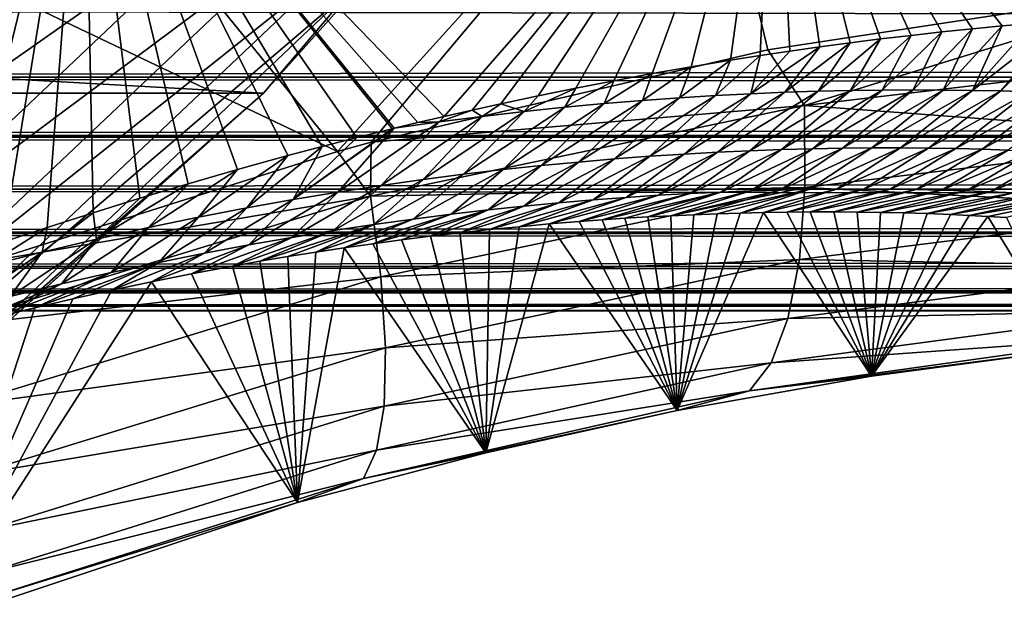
# Model space of a CAD drawing. Header units: metres. Extents: x -99 to 99, y -314 to 25.
# Tile 60 of 256: x -63.32 to -59.44, y -16.23 to -13.85. Entities that reach past the tile are written whole.
import ezdxf

# ---------------------------------------------------------------- set-up
doc = ezdxf.new("R2010")
doc.units = ezdxf.units.M
doc.layers.add('solid_K2442E1000C35', color=7, linetype='CONTINUOUS')

msp = doc.modelspace()

# ---------------------------------------------------------------- linework, layer by layer
at = {"layer": 'solid_K2442E1000C35'}
for points in [[(-62.06723, -14.372063, 105.463326), (-64.384293, -11.516836, 106.922951), (-65.611595, -12.683472, 106.922951)], [(-62.06723, -14.372063, 105.463326), (-60.650158, -12.805786, 105.459549), (-64.384293, -11.516836, 106.922951)], [(-63.066658, -12.769343, 67.748955), (-64.427437, -14.062857, 67.748955), (-65.433487, -11.729848, 61.214134)], [(-92.136826, -12.469543, -4), (-60.863178, -12.469543, -4), (-62.357864, -14.142136, -4)], [(-92.136826, -12.469543, -4), (-62.357864, -14.142136, -4), (-90.642136, -14.142136, -4)], [(-60.863178, -12.469543, -4), (-60.863369, -12.469796, -2.5), (-62.357864, -14.142136, -2.5)], [(-62.357864, -14.142136, -4), (-60.863178, -12.469543, -4), (-62.357864, -14.142136, -2.5)], [(-62.007278, -13.728233, -2.068888), (-62.357864, -14.142136, -2.5), (-60.863369, -12.469796, -2.5)], [(-64.616928, -13.989836, -0.150918), (-63.174019, -12.62304, -0.150918), (-64.889694, -13.668706, -0.037981)], [(-62.887035, -12.894884, -0.335373), (-63.174019, -12.62304, -0.150918), (-64.616928, -13.989836, -0.150918)], [(-63.431023, -14.803594, 105.735336), (-62.06723, -14.372063, 105.463326), (-65.611595, -12.683472, 106.922951)], [(-60.345779, -12.744102, 74.414452), (-61.647446, -14.234357, 74.400749), (-63.066658, -12.769343, 67.748955)], [(-61.536018, -14.209078, 74.630325), (-61.647446, -14.234357, 74.400749), (-60.345779, -12.744102, 74.414452)], [(-61.423481, -14.184112, 74.867004), (-61.536018, -14.209078, 74.630325), (-60.345779, -12.744102, 74.414452)], [(-61.277065, -14.152735, 75.182922), (-61.423481, -14.184112, 74.867004), (-60.345779, -12.744102, 74.414452)], [(-61.128891, -14.122556, 75.512794), (-61.277065, -14.152735, 75.182922), (-60.345779, -12.744102, 74.414452)], [(-60.979023, -14.093574, 75.856888), (-61.128891, -14.122556, 75.512794), (-60.345779, -12.744102, 74.414452)], [(-60.827518, -14.065381, 76.214439), (-60.979023, -14.093574, 75.856888), (-60.345779, -12.744102, 74.414452)], [(-60.674435, -14.038363, 76.586784), (-60.827518, -14.065381, 76.214439), (-60.345779, -12.744102, 74.414452)], [(-60.51984, -14.012918, 76.975281), (-60.674435, -14.038363, 76.586784), (-60.345779, -12.744102, 74.414452)], [(-60.402973, -13.994645, 77.276825), (-60.51984, -14.012918, 76.975281), (-60.345779, -12.744102, 74.414452)], [(-60.285358, -13.976942, 77.586914), (-60.402973, -13.994645, 77.276825), (-60.345779, -12.744102, 74.414452)], [(-60.167011, -13.959993, 77.906242), (-60.285358, -13.976942, 77.586914), (-60.345779, -12.744102, 74.414452)], [(-60.047955, -13.943979, 78.235504), (-60.167011, -13.959993, 77.906242), (-60.345779, -12.744102, 74.414452)], [(-59.92823, -13.929054, 78.575333), (-60.047955, -13.943979, 78.235504), (-60.345779, -12.744102, 74.414452)], [(-59.80793, -13.914861, 78.924789), (-59.92823, -13.929054, 78.575333), (-60.345779, -12.744102, 74.414452)], [(-59.687099, -13.901374, 79.283989), (-59.80793, -13.914861, 78.924789), (-60.345779, -12.744102, 74.414452)], [(-59.565758, -13.888792, 79.653778), (-59.687099, -13.901374, 79.283989), (-60.345779, -12.744102, 74.414452)], [(-59.448868, -13.877748, 80.019348), (-59.565758, -13.888792, 79.653778), (-60.345779, -12.744102, 74.414452)], [(-59.33157, -13.867851, 80.396095), (-59.448868, -13.877748, 80.019348), (-60.345779, -12.744102, 74.414452)], [(-59.213989, -13.858721, 80.782921), (-59.33157, -13.867851, 80.396095), (-60.345779, -12.744102, 74.414452)], [(-59.177616, -13.856042, 80.904457), (-59.213989, -13.858721, 80.782921), (-60.345779, -12.744102, 74.414452)], [(-59.096188, -13.850338, 81.179962), (-59.177616, -13.856042, 80.904457), (-60.345779, -12.744102, 74.414452)], [(-63.722752, -14.84762, 71.025146), (-64.427437, -14.062857, 67.748955), (-63.066658, -12.769343, 67.748955)], [(-63.556606, -14.788748, 71.235878), (-63.722752, -14.84762, 71.025146), (-63.066658, -12.769343, 67.748955)], [(-63.385742, -14.730113, 71.463417), (-63.556606, -14.788748, 71.235878), (-63.066658, -12.769343, 67.748955)], [(-63.210239, -14.671479, 71.707565), (-63.385742, -14.730113, 71.463417), (-63.066658, -12.769343, 67.748955)], [(-63.030022, -14.613577, 71.970924), (-63.210239, -14.671479, 71.707565), (-63.066658, -12.769343, 67.748955)], [(-62.8451, -14.555937, 72.25296), (-63.030022, -14.613577, 71.970924), (-63.066658, -12.769343, 67.748955)], [(-62.655533, -14.499146, 72.55571), (-62.8451, -14.555937, 72.25296), (-63.066658, -12.769343, 67.748955)], [(-62.461353, -14.443378, 72.880287), (-62.655533, -14.499146, 72.55571), (-63.066658, -12.769343, 67.748955)], [(-62.262615, -14.388424, 73.22686), (-62.461353, -14.443378, 72.880287), (-63.066658, -12.769343, 67.748955)], [(-62.127613, -14.352757, 73.471802), (-62.262615, -14.388424, 73.22686), (-63.066658, -12.769343, 67.748955)], [(-61.990631, -14.317595, 73.727432), (-62.127613, -14.352757, 73.471802), (-63.066658, -12.769343, 67.748955)], [(-61.851696, -14.282915, 73.993942), (-61.990631, -14.317595, 73.727432), (-63.066658, -12.769343, 67.748955)], [(-61.843319, -14.280863, 74.010262), (-61.851696, -14.282915, 73.993942), (-63.066658, -12.769343, 67.748955)], [(-61.750069, -14.25835, 74.193993), (-61.843319, -14.280863, 74.010262), (-63.066658, -12.769343, 67.748955)], [(-61.647446, -14.234357, 74.400749), (-61.750069, -14.25835, 74.193993), (-63.066658, -12.769343, 67.748955)], [(-61.934856, -14.335449, 105.432793), (-60.650158, -12.805786, 105.459549), (-62.06723, -14.372063, 105.463326)], [(-61.934856, -14.335449, 105.432793), (-60.37252, -13.971417, 105.018402), (-60.650158, -12.805786, 105.459549)], [(-60.37252, -13.971417, 105.018402), (-58.69585, -13.715575, 104.464249), (-60.650158, -12.805786, 105.459549)], [(-64.361015, -14.291115, -0.335373), (-62.887035, -12.894884, -0.335373), (-64.616928, -13.989836, -0.150918)], [(-62.627697, -13.140542, -0.585731), (-62.887035, -12.894884, -0.335373), (-64.361015, -14.291115, -0.335373)], [(-64.129761, -14.563371, -0.585731), (-62.627697, -13.140542, -0.585731), (-64.361015, -14.291115, -0.335373)], [(-62.403904, -13.352532, -0.894368), (-62.627697, -13.140542, -0.585731), (-64.129761, -14.563371, -0.585731)], [(-63.930199, -14.798316, -0.894368), (-62.403904, -13.352532, -0.894368), (-64.129761, -14.563371, -0.585731)], [(-62.222462, -13.524404, -1.25189), (-62.403904, -13.352532, -0.894368), (-63.930199, -14.798316, -0.894368)], [(-63.768402, -14.988796, -1.25189), (-62.222462, -13.524404, -1.25189), (-63.930199, -14.798316, -0.894368)], [(-62.088898, -13.650921, -1.64741), (-62.222462, -13.524404, -1.25189), (-63.768402, -14.988796, -1.25189)], [(-63.6493, -15.129012, -1.64741), (-62.088898, -13.650921, -1.64741), (-63.768402, -14.988796, -1.25189)], [(-62.007278, -13.728233, -2.068888), (-62.088898, -13.650921, -1.64741), (-63.6493, -15.129012, -1.64741)], [(-60.227932, -14.191501, 104.879219), (-58.69585, -13.715575, 104.464249), (-60.37252, -13.971417, 105.018402)], [(-58.535286, -13.991375, 104.287285), (-58.69585, -13.715575, 104.464249), (-60.227932, -14.191501, 104.879219)], [(-63.576519, -15.214697, -2.068888), (-62.007278, -13.728233, -2.068888), (-63.6493, -15.129012, -1.64741)], [(-63.576519, -15.214697, -2.068888), (-62.357864, -14.142136, -2.5), (-62.007278, -13.728233, -2.068888)], [(-69.393951, -14.079275, 46.174362), (69.393951, -14.079274, 46.174362), (68.46785, -13.812811, 46.84861)], [(-68.46785, -13.812812, 46.84861), (-69.393951, -14.079275, 46.174362), (68.46785, -13.812811, 46.84861)], [(-69.393913, -14.079266, 35.825611), (-68.467812, -13.812801, 35.151363), (69.393921, -14.079266, 35.825615)], [(-68.467812, -13.812801, 35.151363), (68.467819, -13.812801, 35.151367), (69.393921, -14.079266, 35.825615)], [(-59.681915, -14.13016, 80.058548), (-59.565758, -13.888792, 79.653778), (-59.448868, -13.877748, 80.019348)], [(-59.566563, -14.131653, 80.468994), (-59.681915, -14.13016, 80.058548), (-59.448868, -13.877748, 80.019348)], [(-59.566563, -14.131653, 80.468994), (-59.33157, -13.867851, 80.396095), (-59.213989, -13.858721, 80.782921)], [(-59.454063, -14.134079, 80.880081), (-59.566563, -14.131653, 80.468994), (-59.213989, -13.858721, 80.782921)], [(-59.566563, -14.131653, 80.468994), (-59.448868, -13.877748, 80.019348), (-59.33157, -13.867851, 80.396095)], [(-59.454063, -14.134079, 80.880081), (-59.213989, -13.858721, 80.782921), (-59.177616, -13.856042, 80.904457)], [(-59.344318, -14.137375, 81.291756), (-59.454063, -14.134079, 80.880081), (-59.177616, -13.856042, 80.904457)], [(-60.046028, -14.13196, 78.831322), (-59.92823, -13.929054, 78.575333), (-59.80793, -13.914861, 78.924789)], [(-59.921555, -14.130246, 79.23967), (-60.046028, -14.13196, 78.831322), (-59.80793, -13.914861, 78.924789)], [(-59.921555, -14.130246, 79.23967), (-59.80793, -13.914861, 78.924789), (-59.687099, -13.901374, 79.283989)], [(-59.800217, -14.129669, 79.648758), (-59.921555, -14.130246, 79.23967), (-59.687099, -13.901374, 79.283989)], [(-59.800217, -14.129669, 79.648758), (-59.687099, -13.901374, 79.283989), (-59.565758, -13.888792, 79.653778)], [(-59.681915, -14.13016, 80.058548), (-59.800217, -14.129669, 79.648758), (-59.565758, -13.888792, 79.653778)], [(-60.43956, -14.144799, 77.611145), (-60.285358, -13.976942, 77.586914), (-60.167011, -13.959993, 77.906242)], [(-60.30489, -14.13914, 78.016998), (-60.43956, -14.144799, 77.611145), (-60.167011, -13.959993, 77.906242)], [(-60.30489, -14.13914, 78.016998), (-60.167011, -13.959993, 77.906242), (-60.047955, -13.943979, 78.235504)], [(-60.173759, -14.134892, 78.423744), (-60.30489, -14.13914, 78.016998), (-60.047955, -13.943979, 78.235504)], [(-60.173759, -14.134892, 78.423744), (-60.047955, -13.943979, 78.235504), (-59.92823, -13.929054, 78.575333)], [(-60.046028, -14.13196, 78.831322), (-60.173759, -14.134892, 78.423744), (-59.92823, -13.929054, 78.575333)], [(-60.227932, -14.191501, 104.879219), (-60.37252, -13.971417, 105.018402), (-61.934856, -14.335449, 105.432793)], [(-60.577915, -14.151967, 77.206215), (-60.51984, -14.012918, 76.975281), (-60.402973, -13.994645, 77.276825)], [(-60.43956, -14.144799, 77.611145), (-60.577915, -14.151967, 77.206215), (-60.402973, -13.994645, 77.276825)], [(-60.43956, -14.144799, 77.611145), (-60.402973, -13.994645, 77.276825), (-60.285358, -13.976942, 77.586914)], [(-58.535286, -13.991375, 104.287285), (-60.227932, -14.191501, 104.879219), (-58.572262, -14.31473, 104.09742)], [(-60.720119, -14.160758, 76.802292), (-60.674435, -14.038363, 76.586784), (-60.51984, -14.012918, 76.975281)], [(-60.577915, -14.151967, 77.206215), (-60.720119, -14.160758, 76.802292), (-60.51984, -14.012918, 76.975281)], [(-61.016933, -14.183774, 75.997765), (-60.979023, -14.093574, 75.856888), (-60.827518, -14.065381, 76.214439)], [(-60.866386, -14.171312, 76.399452), (-61.016933, -14.183774, 75.997765), (-60.827518, -14.065381, 76.214439)], [(-60.866386, -14.171312, 76.399452), (-60.827518, -14.065381, 76.214439), (-60.674435, -14.038363, 76.586784)], [(-60.720119, -14.160758, 76.802292), (-60.866386, -14.171312, 76.399452), (-60.674435, -14.038363, 76.586784)], [(-70.321541, -14.309476, 45.498768), (70.321541, -14.309476, 45.498768), (69.393951, -14.079274, 46.174362)], [(-69.393951, -14.079275, 46.174362), (-70.321541, -14.309476, 45.498768), (69.393951, -14.079274, 46.174362)], [(-70.321342, -14.309429, 36.501087), (-69.393913, -14.079266, 35.825611), (70.321342, -14.309429, 36.501087)], [(-69.393913, -14.079266, 35.825611), (69.393921, -14.079266, 35.825615), (70.321342, -14.309429, 36.501087)], [(-61.171982, -14.198291, 75.597336), (-61.128891, -14.122556, 75.512794), (-60.979023, -14.093574, 75.856888)], [(-61.016933, -14.183774, 75.997765), (-61.171982, -14.198291, 75.597336), (-60.979023, -14.093574, 75.856888)], [(-90.642136, -14.142136, -4), (-62.357864, -14.142136, -4), (-64.030457, -15.636824, -4)], [(-64.030457, -15.636824, -4), (-62.357864, -14.142136, -4), (-64.030205, -15.63663, -2.5)], [(-62.357864, -14.142136, -4), (-62.357864, -14.142136, -2.5), (-64.030205, -15.63663, -2.5)], [(-63.576519, -15.214697, -2.068888), (-64.030205, -15.63663, -2.5), (-62.357864, -14.142136, -2.5)], [(-61.331799, -14.215039, 75.19825), (-61.423481, -14.184112, 74.867004), (-61.277065, -14.152735, 75.182922)], [(-61.331799, -14.215039, 75.19825), (-61.277065, -14.152735, 75.182922), (-61.128891, -14.122556, 75.512794)], [(-61.171982, -14.198291, 75.597336), (-61.331799, -14.215039, 75.19825), (-61.128891, -14.122556, 75.512794)], [(-60.97554, -14.401603, 76.964279), (-60.720119, -14.160758, 76.802292), (-60.577915, -14.151967, 77.206215)], [(-60.837029, -14.391193, 77.364288), (-60.97554, -14.401603, 76.964279), (-60.577915, -14.151967, 77.206215)], [(-60.837029, -14.391193, 77.364288), (-60.577915, -14.151967, 77.206215), (-60.43956, -14.144799, 77.611145)], [(-60.702187, -14.382401, 77.765427), (-60.837029, -14.391193, 77.364288), (-60.43956, -14.144799, 77.611145)], [(-60.702187, -14.382401, 77.765427), (-60.43956, -14.144799, 77.611145), (-60.30489, -14.13914, 78.016998)], [(-60.570854, -14.375117, 78.167618), (-60.702187, -14.382401, 77.765427), (-60.30489, -14.13914, 78.016998)], [(-60.570854, -14.375117, 78.167618), (-60.30489, -14.13914, 78.016998), (-60.173759, -14.134892, 78.423744)], [(-60.442909, -14.369247, 78.570808), (-60.570854, -14.375117, 78.167618), (-60.173759, -14.134892, 78.423744)], [(-60.442909, -14.369247, 78.570808), (-60.173759, -14.134892, 78.423744), (-60.046028, -14.13196, 78.831322)], [(-60.318211, -14.364698, 78.974937), (-60.442909, -14.369247, 78.570808), (-60.046028, -14.13196, 78.831322)], [(-60.318211, -14.364698, 78.974937), (-60.046028, -14.13196, 78.831322), (-59.921555, -14.130246, 79.23967)], [(-60.196636, -14.361376, 79.379929), (-60.318211, -14.364698, 78.974937), (-59.921555, -14.130246, 79.23967)], [(-60.196636, -14.361376, 79.379929), (-59.921555, -14.130246, 79.23967), (-59.800217, -14.129669, 79.648758)], [(-60.078075, -14.359201, 79.785736), (-60.196636, -14.361376, 79.379929), (-59.800217, -14.129669, 79.648758)], [(-60.078075, -14.359201, 79.785736), (-59.800217, -14.129669, 79.648758), (-59.681915, -14.13016, 80.058548)], [(-59.962437, -14.358109, 80.192329), (-60.078075, -14.359201, 79.785736), (-59.681915, -14.13016, 80.058548)], [(-59.962437, -14.358109, 80.192329), (-59.681915, -14.13016, 80.058548), (-59.566563, -14.131653, 80.468994)], [(-59.849632, -14.358031, 80.599655), (-59.962437, -14.358109, 80.192329), (-59.566563, -14.131653, 80.468994)], [(-59.849632, -14.358031, 80.599655), (-59.566563, -14.131653, 80.468994), (-59.454063, -14.134079, 80.880081)], [(-59.739574, -14.358904, 81.007675), (-59.849632, -14.358031, 80.599655), (-59.454063, -14.134079, 80.880081)], [(-59.739574, -14.358904, 81.007675), (-59.454063, -14.134079, 80.880081), (-59.344318, -14.137375, 81.291756)], [(-59.632179, -14.360663, 81.416359), (-59.739574, -14.358904, 81.007675), (-59.344318, -14.137375, 81.291756)], [(-59.632179, -14.360663, 81.416359), (-59.344318, -14.137375, 81.291756), (-59.237259, -14.141487, 81.70401)], [(-59.527378, -14.363258, 81.825661), (-59.632179, -14.360663, 81.416359), (-59.237259, -14.141487, 81.70401)], [(-59.527378, -14.363258, 81.825661), (-59.237259, -14.141487, 81.70401), (-59.13282, -14.146367, 82.116798)], [(-59.425114, -14.366641, 82.235565), (-59.527378, -14.363258, 81.825661), (-59.13282, -14.146367, 82.116798)], [(-60.227932, -14.191501, 104.879219), (-61.934856, -14.335449, 105.432793), (-61.937473, -14.548306, 105.35302)], [(-60.227932, -14.191501, 104.879219), (-61.937473, -14.548306, 105.35302), (-60.226101, -14.514414, 104.685059)], [(-61.496723, -14.234241, 74.800652), (-61.536018, -14.209078, 74.630325), (-61.423481, -14.184112, 74.867004)], [(-61.331799, -14.215039, 75.19825), (-61.496723, -14.234241, 74.800652), (-61.423481, -14.184112, 74.867004)], [(-61.415001, -14.443892, 75.772034), (-61.171982, -14.198291, 75.597336), (-61.016933, -14.183774, 75.997765)], [(-61.264324, -14.427811, 76.168053), (-61.415001, -14.443892, 75.772034), (-61.016933, -14.183774, 75.997765)], [(-61.264324, -14.427811, 76.168053), (-61.016933, -14.183774, 75.997765), (-60.866386, -14.171312, 76.399452)], [(-61.117905, -14.413762, 76.565506), (-61.264324, -14.427811, 76.168053), (-60.866386, -14.171312, 76.399452)], [(-61.117905, -14.413762, 76.565506), (-60.866386, -14.171312, 76.399452), (-60.720119, -14.160758, 76.802292)], [(-60.97554, -14.401603, 76.964279), (-61.117905, -14.413762, 76.565506), (-60.720119, -14.160758, 76.802292)], [(-60.227932, -14.191501, 104.879219), (-60.226101, -14.514414, 104.685059), (-58.572262, -14.31473, 104.09742)], [(-61.730125, -14.482845, 74.98481), (-61.496723, -14.234241, 74.800652), (-61.331799, -14.215039, 75.19825)], [(-61.570168, -14.462167, 75.377563), (-61.730125, -14.482845, 74.98481), (-61.331799, -14.215039, 75.19825)], [(-61.667099, -14.256121, 74.404678), (-61.647446, -14.234357, 74.400749), (-61.536018, -14.209078, 74.630325)], [(-61.496723, -14.234241, 74.800652), (-61.667099, -14.256121, 74.404678), (-61.536018, -14.209078, 74.630325)], [(-61.570168, -14.462167, 75.377563), (-61.331799, -14.215039, 75.19825), (-61.171982, -14.198291, 75.597336)], [(-61.415001, -14.443892, 75.772034), (-61.570168, -14.462167, 75.377563), (-61.171982, -14.198291, 75.597336)], [(-62.065666, -14.53228, 74.205109), (-61.843319, -14.280863, 74.010262), (-61.667099, -14.256121, 74.404678)], [(-61.895187, -14.506142, 74.593933), (-62.065666, -14.53228, 74.205109), (-61.667099, -14.256121, 74.404678)], [(-61.895187, -14.506142, 74.593933), (-61.667099, -14.256121, 74.404678), (-61.496723, -14.234241, 74.800652)], [(-61.730125, -14.482845, 74.98481), (-61.895187, -14.506142, 74.593933), (-61.496723, -14.234241, 74.800652)], [(-61.667099, -14.256121, 74.404678), (-61.843319, -14.280863, 74.010262), (-61.750069, -14.25835, 74.193993)], [(-61.667099, -14.256121, 74.404678), (-61.750069, -14.25835, 74.193993), (-61.647446, -14.234357, 74.400749)], [(-70.349525, -14.315865, 45.478394), (70.349525, -14.315865, 45.478394), (70.321541, -14.309476, 45.498768)], [(-70.321541, -14.309476, 45.498768), (-70.349525, -14.315865, 45.478394), (70.321541, -14.309476, 45.498768)], [(-70.349495, -14.315858, 36.521584), (-70.321342, -14.309429, 36.501087), (70.349495, -14.315858, 36.521584)], [(-70.321342, -14.309429, 36.501087), (70.321342, -14.309429, 36.501087), (70.349495, -14.315858, 36.521584)], [(-62.241993, -14.561555, 73.818588), (-61.851696, -14.282915, 73.993942), (-61.843319, -14.280863, 74.010262)], [(-62.065666, -14.53228, 74.205109), (-62.241993, -14.561555, 73.818588), (-61.843319, -14.280863, 74.010262)], [(-62.241993, -14.561555, 73.818588), (-61.990631, -14.317595, 73.727432), (-61.851696, -14.282915, 73.993942)], [(-71.332657, -14.520413, 44.762657), (71.332657, -14.520413, 44.762657), (70.349525, -14.315865, 45.478394)], [(-70.349525, -14.315865, 45.478394), (-71.332657, -14.520413, 44.762657), (70.349525, -14.315865, 45.478394)], [(-71.332626, -14.520409, 37.237324), (-70.349495, -14.315858, 36.521584), (71.332626, -14.520409, 37.237324)], [(-70.349495, -14.315858, 36.521584), (70.349495, -14.315858, 36.521584), (71.332626, -14.520409, 37.237324)], [(-62.241993, -14.561555, 73.818588), (-62.127613, -14.352757, 73.471802), (-61.990631, -14.317595, 73.727432)], [(-61.937473, -14.548306, 105.35302), (-61.934856, -14.335449, 105.432793), (-62.06723, -14.372063, 105.463326)], [(-58.572262, -14.31473, 104.09742), (-60.226101, -14.514414, 104.685059), (-58.633041, -14.596715, 103.855003)], [(-61.937473, -14.548306, 105.35302), (-62.06723, -14.372063, 105.463326), (-63.431023, -14.803594, 105.735336)], [(-62.424652, -14.594305, 73.434662), (-62.262615, -14.388424, 73.22686), (-62.127613, -14.352757, 73.471802)], [(-62.241993, -14.561555, 73.818588), (-62.424652, -14.594305, 73.434662), (-62.127613, -14.352757, 73.471802)], [(-61.060604, -14.563113, 77.758385), (-60.837029, -14.391193, 77.364288), (-60.702187, -14.382401, 77.765427)], [(-60.929844, -14.553246, 78.15918), (-61.060604, -14.563113, 77.758385), (-60.702187, -14.382401, 77.765427)], [(-60.929844, -14.553246, 78.15918), (-60.702187, -14.382401, 77.765427), (-60.570854, -14.375117, 78.167618)], [(-60.802422, -14.544864, 78.561134), (-60.929844, -14.553246, 78.15918), (-60.570854, -14.375117, 78.167618)], [(-60.802422, -14.544864, 78.561134), (-60.570854, -14.375117, 78.167618), (-60.442909, -14.369247, 78.570808)], [(-60.678204, -14.537875, 78.964172), (-60.802422, -14.544864, 78.561134), (-60.442909, -14.369247, 78.570808)], [(-60.678204, -14.537875, 78.964172), (-60.442909, -14.369247, 78.570808), (-60.318211, -14.364698, 78.974937)], [(-60.557076, -14.532185, 79.368225), (-60.678204, -14.537875, 78.964172), (-60.318211, -14.364698, 78.974937)], [(-60.557076, -14.532185, 79.368225), (-60.318211, -14.364698, 78.974937), (-60.196636, -14.361376, 79.379929)], [(-60.438919, -14.527706, 79.773216), (-60.557076, -14.532185, 79.368225), (-60.196636, -14.361376, 79.379929)], [(-60.438919, -14.527706, 79.773216), (-60.196636, -14.361376, 79.379929), (-60.078075, -14.359201, 79.785736)], [(-60.323654, -14.524374, 80.179108), (-60.438919, -14.527706, 79.773216), (-60.078075, -14.359201, 79.785736)], [(-60.323654, -14.524374, 80.179108), (-60.078075, -14.359201, 79.785736), (-59.962437, -14.358109, 80.192329)], [(-60.211197, -14.522119, 80.585838), (-60.323654, -14.524374, 80.179108), (-59.962437, -14.358109, 80.192329)], [(-60.211197, -14.522119, 80.585838), (-59.962437, -14.358109, 80.192329), (-59.849632, -14.358031, 80.599655)], [(-60.101456, -14.520876, 80.993362), (-60.211197, -14.522119, 80.585838), (-59.849632, -14.358031, 80.599655)], [(-60.101456, -14.520876, 80.993362), (-59.849632, -14.358031, 80.599655), (-59.739574, -14.358904, 81.007675)], [(-59.994354, -14.52058, 81.401642), (-60.101456, -14.520876, 80.993362), (-59.739574, -14.358904, 81.007675)], [(-59.994354, -14.52058, 81.401642), (-59.739574, -14.358904, 81.007675), (-59.632179, -14.360663, 81.416359)], [(-59.889824, -14.521174, 81.810623), (-59.994354, -14.52058, 81.401642), (-59.632179, -14.360663, 81.416359)], [(-59.889824, -14.521174, 81.810623), (-59.632179, -14.360663, 81.416359), (-59.527378, -14.363258, 81.825661)], [(-59.787804, -14.522614, 82.220284), (-59.889824, -14.521174, 81.810623), (-59.527378, -14.363258, 81.825661)], [(-59.787804, -14.522614, 82.220284), (-59.527378, -14.363258, 81.825661), (-59.425114, -14.366641, 82.235565)], [(-59.688236, -14.524847, 82.630585), (-59.787804, -14.522614, 82.220284), (-59.425114, -14.366641, 82.235565)], [(-59.688236, -14.524847, 82.630585), (-59.425114, -14.366641, 82.235565), (-59.325321, -14.370766, 82.646042)], [(-59.591064, -14.527828, 83.041496), (-59.688236, -14.524847, 82.630585), (-59.325321, -14.370766, 82.646042)], [(-59.591064, -14.527828, 83.041496), (-59.325321, -14.370766, 82.646042), (-59.22794, -14.375584, 83.05706)], [(-59.496235, -14.53151, 83.452988), (-59.591064, -14.527828, 83.041496), (-59.22794, -14.375584, 83.05706)], [(-59.496235, -14.53151, 83.452988), (-59.22794, -14.375584, 83.05706), (-59.132912, -14.38105, 83.46859)], [(-59.40369, -14.535852, 83.865036), (-59.496235, -14.53151, 83.452988), (-59.132912, -14.38105, 83.46859)], [(-62.614147, -14.630881, 73.053619), (-62.461353, -14.443378, 72.880287), (-62.262615, -14.388424, 73.22686)], [(-62.424652, -14.594305, 73.434662), (-62.614147, -14.630881, 73.053619), (-62.262615, -14.388424, 73.22686)], [(-61.474274, -14.602695, 76.563866), (-61.264324, -14.427811, 76.168053), (-61.117905, -14.413762, 76.565506)], [(-61.332649, -14.587712, 76.960617), (-61.474274, -14.602695, 76.563866), (-61.117905, -14.413762, 76.565506)], [(-61.332649, -14.587712, 76.960617), (-61.117905, -14.413762, 76.565506), (-60.97554, -14.401603, 76.964279)], [(-61.19482, -14.574563, 77.358833), (-61.332649, -14.587712, 76.960617), (-60.97554, -14.401603, 76.964279)], [(-61.19482, -14.574563, 77.358833), (-60.97554, -14.401603, 76.964279), (-60.837029, -14.391193, 77.364288)], [(-61.060604, -14.563113, 77.758385), (-61.19482, -14.574563, 77.358833), (-60.837029, -14.391193, 77.364288)], [(-62.811104, -14.67173, 72.675865), (-62.655533, -14.499146, 72.55571), (-62.461353, -14.443378, 72.880287)], [(-62.614147, -14.630881, 73.053619), (-62.811104, -14.67173, 72.675865), (-62.461353, -14.443378, 72.880287)], [(-61.92382, -14.660089, 75.383621), (-61.730125, -14.482845, 74.98481), (-61.570168, -14.462167, 75.377563)], [(-61.769646, -14.638724, 75.775215), (-61.92382, -14.660089, 75.383621), (-61.570168, -14.462167, 75.377563)], [(-61.769646, -14.638724, 75.775215), (-61.570168, -14.462167, 75.377563), (-61.415001, -14.443892, 75.772034)], [(-61.619873, -14.619653, 76.168686), (-61.769646, -14.638724, 75.775215), (-61.415001, -14.443892, 75.772034)], [(-61.619873, -14.619653, 76.168686), (-61.415001, -14.443892, 75.772034), (-61.264324, -14.427811, 76.168053)], [(-61.474274, -14.602695, 76.563866), (-61.619873, -14.619653, 76.168686), (-61.264324, -14.427811, 76.168053)], [(-63.016323, -14.717407, 72.301926), (-62.8451, -14.555937, 72.25296), (-62.655533, -14.499146, 72.55571)], [(-62.811104, -14.67173, 72.675865), (-63.016323, -14.717407, 72.301926), (-62.655533, -14.499146, 72.55571)], [(-62.082684, -14.683954, 74.994102), (-61.895187, -14.506142, 74.593933), (-61.730125, -14.482845, 74.98481)], [(-61.92382, -14.660089, 75.383621), (-62.082684, -14.683954, 74.994102), (-61.730125, -14.482845, 74.98481)], [(-72.337547, -14.690591, 44.030933), (72.337547, -14.690591, 44.030933), (71.332657, -14.520413, 44.762657)], [(-71.332657, -14.520413, 44.762657), (-72.337547, -14.690591, 44.030933), (71.332657, -14.520413, 44.762657)], [(-72.337524, -14.690587, 37.969051), (-71.332626, -14.520409, 37.237324), (72.337532, -14.690587, 37.969051)], [(-71.332626, -14.520409, 37.237324), (71.332626, -14.520409, 37.237324), (72.337532, -14.690587, 37.969051)], [(-62.415627, -14.740046, 74.222137), (-62.241993, -14.561555, 73.818588), (-62.065666, -14.53228, 74.205109)], [(-62.246517, -14.710529, 74.606865), (-62.415627, -14.740046, 74.222137), (-62.065666, -14.53228, 74.205109)], [(-62.246517, -14.710529, 74.606865), (-62.065666, -14.53228, 74.205109), (-61.895187, -14.506142, 74.593933)], [(-62.082684, -14.683954, 74.994102), (-62.246517, -14.710529, 74.606865), (-61.895187, -14.506142, 74.593933)], [(-61.937473, -14.548306, 105.35302), (-61.895859, -14.866324, 105.155266), (-60.226101, -14.514414, 104.685059)], [(-60.226101, -14.514414, 104.685059), (-61.895859, -14.866324, 105.155266), (-60.247967, -14.79738, 104.437218)], [(-60.678204, -14.537875, 78.964172), (-61.02515, -14.641556, 79.083572), (-61.11475, -14.648164, 78.790337)], [(-60.678204, -14.537875, 78.964172), (-61.11475, -14.648164, 78.790337), (-60.802422, -14.544864, 78.561134)], [(-60.557076, -14.532185, 79.368225), (-60.935207, -14.63556, 79.384491), (-61.02515, -14.641556, 79.083572)], [(-60.557076, -14.532185, 79.368225), (-61.02515, -14.641556, 79.083572), (-60.678204, -14.537875, 78.964172)], [(-60.557076, -14.532185, 79.368225), (-60.844971, -14.630199, 79.693504), (-60.935207, -14.63556, 79.384491)], [(-60.438919, -14.527706, 79.773216), (-60.75433, -14.62543, 80.009796), (-60.844971, -14.630199, 79.693504)], [(-60.438919, -14.527706, 79.773216), (-60.844971, -14.630199, 79.693504), (-60.557076, -14.532185, 79.368225)], [(-60.323654, -14.524374, 80.179108), (-60.663307, -14.621265, 80.333519), (-60.75433, -14.62543, 80.009796)], [(-60.323654, -14.524374, 80.179108), (-60.75433, -14.62543, 80.009796), (-60.438919, -14.527706, 79.773216)], [(-60.211197, -14.522119, 80.585838), (-60.571999, -14.617741, 80.665245), (-60.663307, -14.621265, 80.333519)], [(-60.211197, -14.522119, 80.585838), (-60.663307, -14.621265, 80.333519), (-60.323654, -14.524374, 80.179108)], [(-60.211197, -14.522119, 80.585838), (-60.480495, -14.614889, 81.005562), (-60.571999, -14.617741, 80.665245)], [(-60.101456, -14.520876, 80.993362), (-60.388878, -14.612743, 81.355026), (-60.480495, -14.614889, 81.005562)], [(-60.101456, -14.520876, 80.993362), (-60.480495, -14.614889, 81.005562), (-60.211197, -14.522119, 80.585838)], [(-59.994354, -14.52058, 81.401642), (-60.297024, -14.611258, 81.712875), (-60.388878, -14.612743, 81.355026)], [(-59.994354, -14.52058, 81.401642), (-60.388878, -14.612743, 81.355026), (-60.101456, -14.520876, 80.993362)], [(-59.889824, -14.521174, 81.810623), (-60.297024, -14.611258, 81.712875), (-59.994354, -14.52058, 81.401642)], [(-59.889824, -14.521174, 81.810623), (-60.204914, -14.610426, 82.078995), (-60.297024, -14.611258, 81.712875)], [(-60.226101, -14.514414, 104.685059), (-60.247967, -14.79738, 104.437218), (-58.633041, -14.596715, 103.855003)], [(-59.787804, -14.522614, 82.220284), (-60.204914, -14.610426, 82.078995), (-59.889824, -14.521174, 81.810623)], [(-59.787804, -14.522614, 82.220284), (-60.112679, -14.61029, 82.454079), (-60.204914, -14.610426, 82.078995)], [(-59.688236, -14.524847, 82.630585), (-60.112679, -14.61029, 82.454079), (-59.787804, -14.522614, 82.220284)], [(-59.688236, -14.524847, 82.630585), (-60.020454, -14.610887, 82.838821), (-60.112679, -14.61029, 82.454079)], [(-59.591064, -14.527828, 83.041496), (-60.020454, -14.610887, 82.838821), (-59.688236, -14.524847, 82.630585)], [(-59.591064, -14.527828, 83.041496), (-59.928371, -14.612251, 83.23391), (-60.020454, -14.610887, 82.838821)], [(-59.496235, -14.53151, 83.452988), (-59.928371, -14.612251, 83.23391), (-59.591064, -14.527828, 83.041496)], [(-59.496235, -14.53151, 83.452988), (-59.8363, -14.614347, 83.638809), (-59.928371, -14.612251, 83.23391)], [(-59.40369, -14.535852, 83.865036), (-59.8363, -14.614347, 83.638809), (-59.496235, -14.53151, 83.452988)], [(-59.40369, -14.535852, 83.865036), (-59.744148, -14.617142, 84.052956), (-59.8363, -14.614347, 83.638809)], [(-59.313396, -14.540819, 84.277603), (-59.744148, -14.617142, 84.052956), (-59.40369, -14.535852, 83.865036)], [(-59.313396, -14.540819, 84.277603), (-59.652096, -14.620679, 84.477188), (-59.744148, -14.617142, 84.052956)], [(-59.225311, -14.546375, 84.690681), (-59.652096, -14.620679, 84.477188), (-59.313396, -14.540819, 84.277603)], [(-61.937473, -14.548306, 105.35302), (-63.431023, -14.803594, 105.735336), (-63.640896, -15.066623, 105.699272)], [(-61.937473, -14.548306, 105.35302), (-63.640896, -15.066623, 105.699272), (-61.895859, -14.866324, 105.155266)], [(-63.016323, -14.717407, 72.301926), (-63.030022, -14.613577, 71.970924), (-62.8451, -14.555937, 72.25296)], [(-62.590427, -14.772811, 73.840256), (-62.424652, -14.594305, 73.434662), (-62.241993, -14.561555, 73.818588)], [(-62.415627, -14.740046, 74.222137), (-62.590427, -14.772811, 73.840256), (-62.241993, -14.561555, 73.818588)], [(-61.19482, -14.574563, 77.358833), (-61.468666, -14.680185, 77.686096), (-61.585014, -14.692806, 77.3423)], [(-61.19482, -14.574563, 77.358833), (-61.585014, -14.692806, 77.3423), (-61.332649, -14.587712, 76.960617)], [(-61.060604, -14.563113, 77.758385), (-61.351521, -14.668538, 78.042145), (-61.468666, -14.680185, 77.686096)], [(-61.060604, -14.563113, 77.758385), (-61.468666, -14.680185, 77.686096), (-61.19482, -14.574563, 77.358833)], [(-60.929844, -14.553246, 78.15918), (-61.23357, -14.657872, 78.410431), (-61.351521, -14.668538, 78.042145)], [(-60.929844, -14.553246, 78.15918), (-61.351521, -14.668538, 78.042145), (-61.060604, -14.563113, 77.758385)], [(-60.802422, -14.544864, 78.561134), (-61.11475, -14.648164, 78.790337), (-61.23357, -14.657872, 78.410431)], [(-60.802422, -14.544864, 78.561134), (-61.23357, -14.657872, 78.410431), (-60.929844, -14.553246, 78.15918)], [(-59.225311, -14.546375, 84.690681), (-59.578659, -14.624071, 84.824379), (-59.652096, -14.620679, 84.477188)], [(-59.139397, -14.552486, 85.104248), (-59.578659, -14.624071, 84.824379), (-59.225311, -14.546375, 84.690681)], [(-59.139397, -14.552486, 85.104248), (-59.505505, -14.627985, 85.178963), (-59.578659, -14.624071, 84.824379)], [(-59.139397, -14.552486, 85.104248), (-59.432716, -14.632434, 85.541298), (-59.505505, -14.627985, 85.178963)], [(-63.23061, -14.768497, 71.932358), (-63.210239, -14.671479, 71.707565), (-63.030022, -14.613577, 71.970924)], [(-63.016323, -14.717407, 72.301926), (-63.23061, -14.768497, 71.932358), (-63.030022, -14.613577, 71.970924)], [(-62.771358, -14.809152, 73.461571), (-62.614147, -14.630881, 73.053619), (-62.424652, -14.594305, 73.434662)], [(-62.590427, -14.772811, 73.840256), (-62.771358, -14.809152, 73.461571), (-62.424652, -14.594305, 73.434662)], [(-61.619873, -14.619653, 76.168686), (-61.928448, -14.735962, 76.376251), (-62.041031, -14.75206, 76.075836)], [(-61.619873, -14.619653, 76.168686), (-62.041031, -14.75206, 76.075836), (-61.769646, -14.638724, 75.775215)], [(-61.474274, -14.602695, 76.563866), (-61.814922, -14.720714, 76.687469), (-61.928448, -14.735962, 76.376251)], [(-61.474274, -14.602695, 76.563866), (-61.928448, -14.735962, 76.376251), (-61.619873, -14.619653, 76.168686)], [(-61.474274, -14.602695, 76.563866), (-61.700462, -14.706337, 77.009735), (-61.814922, -14.720714, 76.687469)], [(-61.332649, -14.587712, 76.960617), (-61.585014, -14.692806, 77.3423), (-61.700462, -14.706337, 77.009735)], [(-61.332649, -14.587712, 76.960617), (-61.700462, -14.706337, 77.009735), (-61.474274, -14.602695, 76.563866)], [(-60.729202, -15.392881, 103.167702), (-60.480495, -14.614889, 81.005562), (-60.388878, -14.612743, 81.355026)], [(-59.963268, -15.257277, 102.903702), (-60.729202, -15.392881, 103.167702), (-60.388878, -14.612743, 81.355026)], [(-60.729202, -15.392881, 103.167702), (-60.571999, -14.617741, 80.665245), (-60.480495, -14.614889, 81.005562)], [(-60.729202, -15.392881, 103.167702), (-60.663307, -14.621265, 80.333519), (-60.571999, -14.617741, 80.665245)], [(-59.963268, -15.257277, 102.903702), (-60.388878, -14.612743, 81.355026), (-60.297024, -14.611258, 81.712875)], [(-59.963268, -15.257277, 102.903702), (-60.297024, -14.611258, 81.712875), (-60.204914, -14.610426, 82.078995)], [(-58.633041, -14.596715, 103.855003), (-60.247967, -14.79738, 104.437218), (-58.715454, -14.827321, 103.568642)], [(-59.963268, -15.257277, 102.903702), (-60.204914, -14.610426, 82.078995), (-60.112679, -14.61029, 82.454079)], [(-59.963268, -15.257277, 102.903702), (-60.112679, -14.61029, 82.454079), (-60.020454, -14.610887, 82.838821)], [(-59.963268, -15.257277, 102.903702), (-60.020454, -14.610887, 82.838821), (-59.928371, -14.612251, 83.23391)], [(-59.963268, -15.257277, 102.903702), (-59.928371, -14.612251, 83.23391), (-59.8363, -14.614347, 83.638809)], [(-59.963268, -15.257277, 102.903702), (-59.8363, -14.614347, 83.638809), (-59.744148, -14.617142, 84.052956)], [(-59.963268, -15.257277, 102.903702), (-59.744148, -14.617142, 84.052956), (-59.652096, -14.620679, 84.477188)], [(-62.958874, -14.849414, 73.086464), (-62.811104, -14.67173, 72.675865), (-62.614147, -14.630881, 73.053619)], [(-62.771358, -14.809152, 73.461571), (-62.958874, -14.849414, 73.086464), (-62.614147, -14.630881, 73.053619)], [(-61.769646, -14.638724, 75.775215), (-62.041031, -14.75206, 76.075836), (-62.152607, -14.768949, 75.785347)], [(-61.769646, -14.638724, 75.775215), (-62.152607, -14.768949, 75.785347), (-61.92382, -14.660089, 75.383621)], [(-61.483017, -15.559282, 103.397911), (-61.351521, -14.668538, 78.042145), (-61.23357, -14.657872, 78.410431)], [(-60.729202, -15.392881, 103.167702), (-61.483017, -15.559282, 103.397911), (-61.23357, -14.657872, 78.410431)], [(-60.729202, -15.392881, 103.167702), (-61.23357, -14.657872, 78.410431), (-61.11475, -14.648164, 78.790337)], [(-60.729202, -15.392881, 103.167702), (-61.11475, -14.648164, 78.790337), (-61.02515, -14.641556, 79.083572)], [(-60.729202, -15.392881, 103.167702), (-61.02515, -14.641556, 79.083572), (-60.935207, -14.63556, 79.384491)], [(-60.729202, -15.392881, 103.167702), (-60.935207, -14.63556, 79.384491), (-60.844971, -14.630199, 79.693504)], [(-60.729202, -15.392881, 103.167702), (-60.844971, -14.630199, 79.693504), (-60.75433, -14.62543, 80.009796)], [(-60.729202, -15.392881, 103.167702), (-60.75433, -14.62543, 80.009796), (-60.663307, -14.621265, 80.333519)], [(-59.963268, -15.257277, 102.903702), (-59.652096, -14.620679, 84.477188), (-59.578659, -14.624071, 84.824379)], [(-59.963268, -15.257277, 102.903702), (-59.578659, -14.624071, 84.824379), (-59.505505, -14.627985, 85.178963)], [(-59.185795, -15.153446, 102.604774), (-59.963268, -15.257277, 102.903702), (-59.505505, -14.627985, 85.178963)], [(-59.185795, -15.153446, 102.604774), (-59.505505, -14.627985, 85.178963), (-59.432716, -14.632434, 85.541298)], [(-73.36058, -14.824803, 43.28587), (73.36058, -14.824803, 43.28587), (72.370667, -14.695542, 44.006832)], [(-72.370667, -14.695542, 44.006832), (-73.36058, -14.824803, 43.28587), (72.370667, -14.695542, 44.006832)], [(-73.360565, -14.824801, 38.714119), (-72.370438, -14.695508, 37.993), (73.360565, -14.824801, 38.714119)], [(-72.370667, -14.695542, 44.006832), (72.370667, -14.695542, 44.006832), (72.337547, -14.690591, 44.030933)], [(-72.337547, -14.690591, 44.030933), (-72.370667, -14.695542, 44.006832), (72.337547, -14.690591, 44.030933)], [(-72.370438, -14.695508, 37.993), (-72.337524, -14.690587, 37.969051), (72.370438, -14.695508, 37.993)], [(-72.370438, -14.695508, 37.993), (72.370438, -14.695508, 37.993), (73.360565, -14.824801, 38.714119)], [(-72.337524, -14.690587, 37.969051), (72.337532, -14.690587, 37.969051), (72.370438, -14.695508, 37.993)], [(-63.455036, -14.825777, 71.567947), (-63.385742, -14.730113, 71.463417), (-63.210239, -14.671479, 71.707565)], [(-63.23061, -14.768497, 71.932358), (-63.455036, -14.825777, 71.567947), (-63.210239, -14.671479, 71.707565)], [(-63.153595, -14.894066, 72.715508), (-63.016323, -14.717407, 72.301926), (-62.811104, -14.67173, 72.675865)], [(-62.958874, -14.849414, 73.086464), (-63.153595, -14.894066, 72.715508), (-62.811104, -14.67173, 72.675865)], [(-62.082684, -14.683954, 74.994102), (-62.372616, -14.804971, 75.232727), (-62.481079, -14.824096, 74.970955)], [(-62.082684, -14.683954, 74.994102), (-62.481079, -14.824096, 74.970955), (-62.246517, -14.710529, 74.606865)], [(-61.92382, -14.660089, 75.383621), (-62.263119, -14.786578, 75.504059), (-62.372616, -14.804971, 75.232727)], [(-61.92382, -14.660089, 75.383621), (-62.372616, -14.804971, 75.232727), (-62.082684, -14.683954, 74.994102)], [(-61.92382, -14.660089, 75.383621), (-62.152607, -14.768949, 75.785347), (-62.263119, -14.786578, 75.504059)], [(-61.483017, -15.559282, 103.397911), (-61.700462, -14.706337, 77.009735), (-61.585014, -14.692806, 77.3423)], [(-61.483017, -15.559282, 103.397911), (-61.585014, -14.692806, 77.3423), (-61.468666, -14.680185, 77.686096)], [(-61.483017, -15.559282, 103.397911), (-61.468666, -14.680185, 77.686096), (-61.351521, -14.668538, 78.042145)], [(-63.356205, -14.943631, 72.349327), (-63.23061, -14.768497, 71.932358), (-63.016323, -14.717407, 72.301926)], [(-63.153595, -14.894066, 72.715508), (-63.356205, -14.943631, 72.349327), (-63.016323, -14.717407, 72.301926)], [(-62.246517, -14.710529, 74.606865), (-62.481079, -14.824096, 74.970955), (-62.641735, -14.854041, 74.594551)], [(-62.246517, -14.710529, 74.606865), (-62.641735, -14.854041, 74.594551), (-62.415627, -14.740046, 74.222137)], [(-61.483017, -15.559282, 103.397911), (-62.041031, -14.75206, 76.075836), (-61.928448, -14.735962, 76.376251)], [(-61.483017, -15.559282, 103.397911), (-61.928448, -14.735962, 76.376251), (-61.814922, -14.720714, 76.687469)], [(-61.483017, -15.559282, 103.397911), (-61.814922, -14.720714, 76.687469), (-61.700462, -14.706337, 77.009735)], [(-63.56744, -14.998681, 71.988647), (-63.455036, -14.825777, 71.567947), (-63.23061, -14.768497, 71.932358)], [(-63.356205, -14.943631, 72.349327), (-63.56744, -14.998681, 71.988647), (-63.23061, -14.768497, 71.932358)], [(-62.590427, -14.772811, 73.840256), (-62.799934, -14.885446, 74.237564), (-62.955677, -14.918248, 73.899696)], [(-62.590427, -14.772811, 73.840256), (-62.955677, -14.918248, 73.899696), (-62.771358, -14.809152, 73.461571)], [(-62.415627, -14.740046, 74.222137), (-62.641735, -14.854041, 74.594551), (-62.799934, -14.885446, 74.237564)], [(-62.415627, -14.740046, 74.222137), (-62.799934, -14.885446, 74.237564), (-62.590427, -14.772811, 73.840256)], [(-62.224205, -15.755586, 103.595345), (-62.263119, -14.786578, 75.504059), (-62.152607, -14.768949, 75.785347)], [(-62.224205, -15.755586, 103.595345), (-62.152607, -14.768949, 75.785347), (-62.041031, -14.75206, 76.075836)], [(-61.483017, -15.559282, 103.397911), (-62.224205, -15.755586, 103.595345), (-62.041031, -14.75206, 76.075836)], [(-62.771358, -14.809152, 73.461571), (-63.108868, -14.952305, 73.579025), (-63.259537, -14.987591, 73.276146)], [(-62.771358, -14.809152, 73.461571), (-63.259537, -14.987591, 73.276146), (-62.958874, -14.849414, 73.086464)], [(-62.771358, -14.809152, 73.461571), (-62.955677, -14.918248, 73.899696), (-63.108868, -14.952305, 73.579025)], [(-62.224205, -15.755586, 103.595345), (-62.481079, -14.824096, 74.970955), (-62.372616, -14.804971, 75.232727)], [(-62.224205, -15.755586, 103.595345), (-62.372616, -14.804971, 75.232727), (-62.263119, -14.786578, 75.504059)], [(-61.895859, -14.866324, 105.155266), (-61.877598, -15.145503, 104.902878), (-60.247967, -14.79738, 104.437218)], [(-60.247967, -14.79738, 104.437218), (-61.877598, -15.145503, 104.902878), (-60.292751, -15.030355, 104.144485)], [(-60.247967, -14.79738, 104.437218), (-60.292751, -15.030355, 104.144485), (-58.715454, -14.827321, 103.568642)], [(-74.398537, -14.921741, 42.530247), (74.398537, -14.921741, 42.530247), (73.36058, -14.824803, 43.28587)], [(-73.36058, -14.824803, 43.28587), (-74.398537, -14.921741, 42.530247), (73.36058, -14.824803, 43.28587)], [(-74.398529, -14.92174, 39.469746), (-73.360565, -14.824801, 38.714119), (74.398529, -14.92174, 39.469746)], [(-73.360565, -14.824801, 38.714119), (73.360565, -14.824801, 38.714119), (74.398529, -14.92174, 39.469746)], [(-62.958874, -14.849414, 73.086464), (-63.259537, -14.987591, 73.276146), (-63.407646, -15.023993, 72.989632)], [(-62.958874, -14.849414, 73.086464), (-63.407646, -15.023993, 72.989632), (-63.153595, -14.894066, 72.715508)], [(-62.224205, -15.755586, 103.595345), (-62.641735, -14.854041, 74.594551), (-62.481079, -14.824096, 74.970955)], [(-58.715454, -14.827321, 103.568642), (-60.292751, -15.030355, 104.144485), (-58.816574, -14.998364, 103.248497)], [(-63.666988, -16.234783, 103.895279), (-62.955677, -14.918248, 73.899696), (-62.799934, -14.885446, 74.237564)], [(-62.224205, -15.755586, 103.595345), (-63.666988, -16.234783, 103.895279), (-62.799934, -14.885446, 74.237564)], [(-63.640896, -15.066623, 105.699272), (-63.559273, -15.375042, 105.498802), (-61.895859, -14.866324, 105.155266)], [(-61.895859, -14.866324, 105.155266), (-63.559273, -15.375042, 105.498802), (-61.877598, -15.145503, 104.902878)], [(-62.224205, -15.755586, 103.595345), (-62.799934, -14.885446, 74.237564), (-62.641735, -14.854041, 74.594551)], [(-75.445076, -14.980346, 40.232372), (-74.44062, -14.924851, 39.500397), (75.445076, -14.980346, 40.232372)], [(-75.445076, -14.980346, 41.767624), (75.445076, -14.980346, 41.767624), (74.44088, -14.92487, 42.499416)], [(-74.44088, -14.92487, 42.499416), (-75.445076, -14.980346, 41.767624), (74.44088, -14.92487, 42.499416)], [(-74.44088, -14.92487, 42.499416), (74.44088, -14.92487, 42.499416), (74.398537, -14.921741, 42.530247)], [(-74.398537, -14.921741, 42.530247), (-74.44088, -14.92487, 42.499416), (74.398537, -14.921741, 42.530247)], [(-74.44062, -14.924851, 39.500397), (-74.398529, -14.92174, 39.469746), (74.44062, -14.924851, 39.500401)], [(-74.44062, -14.924851, 39.500397), (74.44062, -14.924851, 39.500401), (75.445076, -14.980346, 40.232372)], [(-74.398529, -14.92174, 39.469746), (74.398529, -14.92174, 39.469746), (74.44062, -14.924851, 39.500401)], [(-63.666988, -16.234783, 103.895279), (-63.108868, -14.952305, 73.579025), (-62.955677, -14.918248, 73.899696)], [(-63.153595, -14.894066, 72.715508), (-63.407646, -15.023993, 72.989632), (-63.553169, -15.061425, 72.718697)], [(-63.153595, -14.894066, 72.715508), (-63.553169, -15.061425, 72.718697), (-63.356205, -14.943631, 72.349327)], [(-63.666988, -16.234783, 103.895279), (-63.259537, -14.987591, 73.276146), (-63.108868, -14.952305, 73.579025)], [(-76.5, -15, 41), (76.5, -15, 41), (75.445076, -14.980346, 41.767624)], [(-75.445076, -14.980346, 41.767624), (-76.5, -15, 41), (75.445076, -14.980346, 41.767624)], [(-75.445076, -14.980346, 40.232372), (76.5, -15, 41), (-76.5, -15, 41)], [(-75.445076, -14.980346, 40.232372), (75.445076, -14.980346, 40.232372), (76.5, -15, 41)], [(-63.666988, -16.234783, 103.895279), (-63.407646, -15.023993, 72.989632), (-63.259537, -14.987591, 73.276146)], [(-58.816574, -14.998364, 103.248497), (-60.35886, -15.20507, 103.817253), (-58.932827, -15.103775, 102.905937)], [(-60.292751, -15.030355, 104.144485), (-60.35886, -15.20507, 103.817253), (-58.816574, -14.998364, 103.248497)], [(-60.292751, -15.030355, 104.144485), (-61.883331, -15.37593, 104.604813), (-60.35886, -15.20507, 103.817253)], [(-61.877598, -15.145503, 104.902878), (-61.883331, -15.37593, 104.604813), (-60.292751, -15.030355, 104.144485)], [(-58.932827, -15.103775, 102.905937), (-60.443958, -15.315326, 103.467148), (-59.185795, -15.153446, 102.604774)], [(-60.35886, -15.20507, 103.817253), (-60.443958, -15.315326, 103.467148), (-58.932827, -15.103775, 102.905937)], [(-63.559273, -15.375042, 105.498802), (-63.5005, -15.645355, 105.242966), (-61.877598, -15.145503, 104.902878)], [(-61.877598, -15.145503, 104.902878), (-63.5005, -15.645355, 105.242966), (-61.883331, -15.37593, 104.604813)], [(-60.443958, -15.315326, 103.467148), (-59.963268, -15.257277, 102.903702), (-59.185795, -15.153446, 102.604774)], [(-60.35886, -15.20507, 103.817253), (-61.912861, -15.549427, 104.271645), (-60.443958, -15.315326, 103.467148)], [(-61.883331, -15.37593, 104.604813), (-61.912861, -15.549427, 104.271645), (-60.35886, -15.20507, 103.817253)], [(-60.443958, -15.315326, 103.467148), (-60.729202, -15.392881, 103.167702), (-59.963268, -15.257277, 102.903702)], [(-60.443958, -15.315326, 103.467148), (-61.965137, -15.659837, 103.915199), (-60.729202, -15.392881, 103.167702)], [(-61.912861, -15.549427, 104.271645), (-61.965137, -15.659837, 103.915199), (-60.443958, -15.315326, 103.467148)], [(-63.5005, -15.645355, 105.242966), (-63.46666, -15.867968, 104.940849), (-61.883331, -15.37593, 104.604813)], [(-61.883331, -15.37593, 104.604813), (-63.46666, -15.867968, 104.940849), (-61.912861, -15.549427, 104.271645)], [(-61.965137, -15.659837, 103.915199), (-61.483017, -15.559282, 103.397911), (-60.729202, -15.392881, 103.167702)], [(-63.46666, -15.867968, 104.940849), (-63.458958, -16.034975, 104.60318), (-61.912861, -15.549427, 104.271645)], [(-61.912861, -15.549427, 104.271645), (-63.458958, -16.034975, 104.60318), (-61.965137, -15.659837, 103.915199)], [(-61.965137, -15.659837, 103.915199), (-62.224205, -15.755586, 103.595345), (-61.483017, -15.559282, 103.397911)], [(-61.965137, -15.659837, 103.915199), (-63.477669, -16.140455, 104.241936), (-62.224205, -15.755586, 103.595345)], [(-63.458958, -16.034975, 104.60318), (-63.477669, -16.140455, 104.241936), (-61.965137, -15.659837, 103.915199)], [(-63.477669, -16.140455, 104.241936), (-63.666988, -16.234783, 103.895279), (-62.224205, -15.755586, 103.595345)]]:
    msp.add_3dface(points, dxfattribs=at)

doc.saveas('drawing.dxf')
